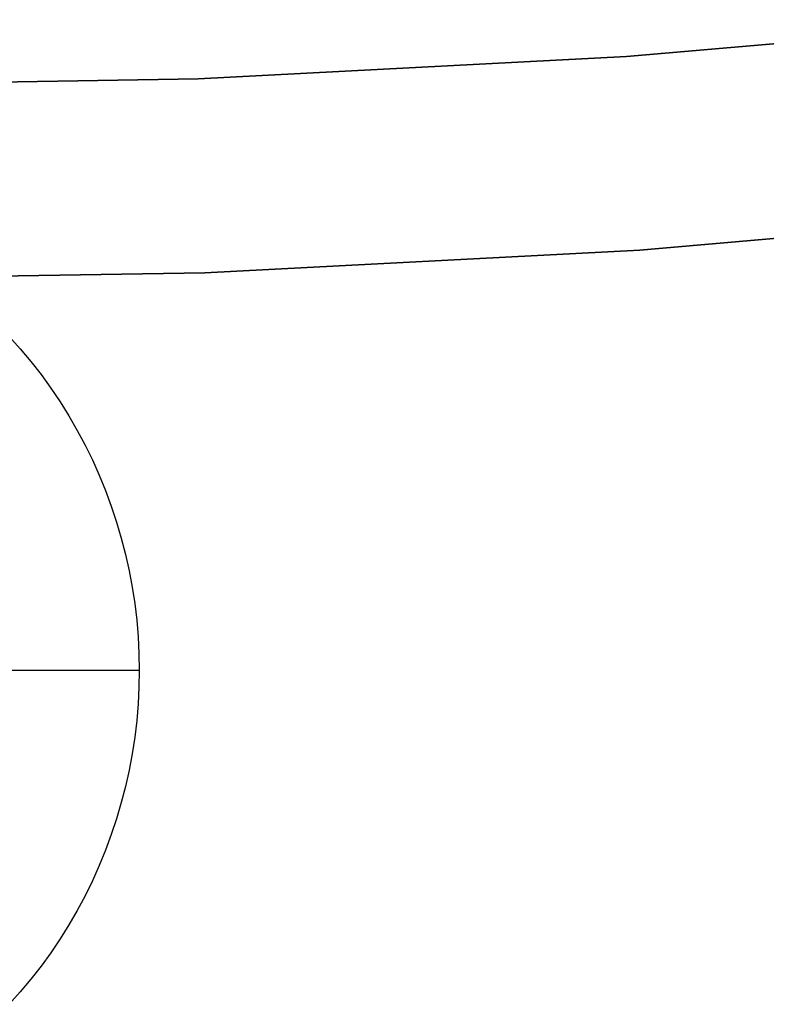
# Model space of a CAD drawing. Header units: millimetres. Extents: x 6239 to 7218, y -13987 to -13139.
# Tile 37 of 256: x 6729.77 to 6733.61, y -13526.09 to -13521.02. Entities that reach past the tile are written whole.
import ezdxf

# ---------------------------------------------------------------- set-up
doc = ezdxf.new("R2010")
doc.units = ezdxf.units.MM

msp = doc.modelspace()

# ---------------------------------------------------------------- linework, layer by layer
at = {"color": 7, "true_color": 0xffffff}
for p, q in [((6735.0958, -13521.0178, 259.6), (6732.8947, -13521.2083, 259.6)), ((6735.0958, -13521.0178, 259.6), (6732.8947, -13521.2083, 259.6)), ((6732.8947, -13521.2083, 231.7162), (6735.0958, -13521.0178, 231.7162)), ((6732.8947, -13521.2083, 245.6581), (6735.0958, -13521.0178, 245.6581)), ((6732.8947, -13521.2083, 231.7162), (6735.0958, -13521.0178, 231.7162)), ((6732.8947, -13521.2083, 259.6), (6730.6883, -13521.3226, 259.6)), ((6732.8947, -13521.2083, 259.6), (6730.6883, -13521.3226, 259.6)), ((6730.6883, -13521.3226, 231.7162), (6732.8947, -13521.2083, 231.7162)), ((6730.6883, -13521.3226, 245.6581), (6732.8947, -13521.2083, 245.6581)), ((6730.6883, -13521.3226, 231.7162), (6732.8947, -13521.2083, 231.7162)), ((6730.6883, -13521.3226, 259.6), (6728.4792, -13521.3608, 259.6)), ((6730.6883, -13521.3226, 259.6), (6728.4792, -13521.3608, 259.6)), ((6728.4792, -13521.3608, 231.7162), (6730.6883, -13521.3226, 231.7162)), ((6728.4792, -13521.3608, 245.6581), (6730.6883, -13521.3226, 245.6581)), ((6728.4792, -13521.3608, 231.7162), (6730.6883, -13521.3226, 231.7162)), ((6735.1992, -13522.0125, 259.6), (6732.9636, -13522.2059, 259.6)), ((6732.9636, -13522.2059, 231.7162), (6735.1992, -13522.0125, 231.7162)), ((6735.1992, -13522.0125, 259.6), (6732.9636, -13522.2059, 259.6)), ((6732.9636, -13522.2059, 231.7162), (6735.1992, -13522.0125, 231.7162)), ((6732.9636, -13522.2059, 245.6581), (6735.1992, -13522.0125, 245.6581)), ((6732.9636, -13522.2059, 259.6), (6730.7228, -13522.322, 259.6)), ((6730.7228, -13522.322, 231.7162), (6732.9636, -13522.2059, 231.7162)), ((6732.9636, -13522.2059, 259.6), (6730.7228, -13522.322, 259.6)), ((6730.7228, -13522.322, 231.7162), (6732.9636, -13522.2059, 231.7162)), ((6730.7228, -13522.322, 245.6581), (6732.9636, -13522.2059, 245.6581)), ((6730.7228, -13522.322, 259.6), (6728.4792, -13522.3608, 259.6)), ((6728.4792, -13522.3608, 231.7162), (6730.7228, -13522.322, 231.7162)), ((6730.7228, -13522.322, 259.6), (6728.4792, -13522.3608, 259.6)), ((6728.4792, -13522.3608, 231.7162), (6730.7228, -13522.322, 231.7162)), ((6728.4792, -13522.3608, 245.6581), (6730.7228, -13522.322, 245.6581)), ((6729.7145, -13522.651, 68.553), (6729.7713, -13522.7146, 68.5398)), ((6729.7145, -13522.651, 68.553), (6729.7713, -13522.7146, 68.5398)), ((6729.7713, -13522.7146, 68.5398), (6729.826, -13522.7802, 68.5272)), ((6729.7713, -13522.7146, 68.5398), (6729.826, -13522.7802, 68.5272)), ((6729.826, -13522.7802, 68.5272), (6729.8784, -13522.8477, 68.5151)), ((6729.826, -13522.7802, 68.5272), (6729.8784, -13522.8477, 68.5151)), ((6729.8784, -13522.8477, 68.5151), (6729.9286, -13522.917, 68.5035)), ((6729.8784, -13522.8477, 68.5151), (6729.9286, -13522.917, 68.5035)), ((6729.9286, -13522.917, 68.5035), (6729.9763, -13522.988, 68.4925)), ((6729.9286, -13522.917, 68.5035), (6729.9763, -13522.988, 68.4925)), ((6729.9763, -13522.988, 68.4925), (6730.0217, -13523.0607, 68.482)), ((6729.9763, -13522.988, 68.4925), (6730.0217, -13523.0607, 68.482)), ((6730.0217, -13523.0607, 68.482), (6730.0646, -13523.1349, 68.4721)), ((6730.0217, -13523.0607, 68.482), (6730.0646, -13523.1349, 68.4721)), ((6730.0646, -13523.1349, 68.4721), (6730.1049, -13523.2106, 68.4628)), ((6730.0646, -13523.1349, 68.4721), (6730.1049, -13523.2106, 68.4628)), ((6730.1049, -13523.2106, 68.4628), (6730.1427, -13523.2877, 68.4541)), ((6730.1049, -13523.2106, 68.4628), (6730.1427, -13523.2877, 68.4541)), ((6730.1427, -13523.2877, 68.4541), (6730.1779, -13523.3661, 68.446)), ((6730.1427, -13523.2877, 68.4541), (6730.1779, -13523.3661, 68.446)), ((6730.1779, -13523.3661, 68.446), (6730.2104, -13523.4457, 68.4385)), ((6730.1779, -13523.3661, 68.446), (6730.2104, -13523.4457, 68.4385)), ((6730.2104, -13523.4457, 68.4385), (6730.2402, -13523.5264, 68.4316)), ((6730.2104, -13523.4457, 68.4385), (6730.2402, -13523.5264, 68.4316)), ((6730.2402, -13523.5264, 68.4316), (6730.2673, -13523.6081, 68.4253)), ((6730.2402, -13523.5264, 68.4316), (6730.2673, -13523.6081, 68.4253)), ((6730.2673, -13523.6081, 68.4253), (6730.2916, -13523.6907, 68.4197)), ((6730.2673, -13523.6081, 68.4253), (6730.2916, -13523.6907, 68.4197)), ((6730.2916, -13523.6907, 68.4197), (6730.3132, -13523.7741, 68.4147)), ((6730.2916, -13523.6907, 68.4197), (6730.3132, -13523.7741, 68.4147)), ((6730.3132, -13523.7741, 68.4147), (6730.3319, -13523.8583, 68.4104)), ((6730.3132, -13523.7741, 68.4147), (6730.3319, -13523.8583, 68.4104)), ((6730.3319, -13523.8583, 68.4104), (6730.3478, -13523.943, 68.4068)), ((6730.3319, -13523.8583, 68.4104), (6730.3478, -13523.943, 68.4068)), ((6730.3478, -13523.943, 68.4068), (6730.3608, -13524.0283, 68.4038)), ((6730.3478, -13523.943, 68.4068), (6730.3608, -13524.0283, 68.4038)), ((6730.3608, -13524.0283, 68.4038), (6730.3709, -13524.114, 68.4014)), ((6730.3608, -13524.0283, 68.4038), (6730.3709, -13524.114, 68.4014)), ((6730.3709, -13524.114, 68.4014), (6730.3781, -13524.2, 68.3997)), ((6730.3709, -13524.114, 68.4014), (6730.3781, -13524.2, 68.3997)), ((6730.3781, -13524.2, 68.3997), (6730.3825, -13524.2861, 68.3987)), ((6730.3781, -13524.2, 68.3997), (6730.3825, -13524.2861, 68.3987)), ((6730.3825, -13524.2861, 68.3987), (6730.384, -13524.3724, 68.3984)), ((6730.3825, -13524.2861, 68.3987), (6730.384, -13524.3724, 68.3984)), ((6730.384, -13524.3724, 68.3984), (6729.1467, -13524.3724, 63.0394)), ((6730.384, -13524.3724, 68.3984), (6729.1467, -13524.3724, 63.0394)), ((6730.384, -13524.3724, 68.3984), (6730.3825, -13524.4587, 68.3987)), ((6730.384, -13524.3724, 68.3984), (6730.3825, -13524.4587, 68.3987)), ((6730.3825, -13524.4587, 68.3987), (6730.3781, -13524.5449, 68.3997)), ((6730.3825, -13524.4587, 68.3987), (6730.3781, -13524.5449, 68.3997)), ((6730.3781, -13524.5449, 68.3997), (6730.3709, -13524.6309, 68.4014)), ((6730.3781, -13524.5449, 68.3997), (6730.3709, -13524.6309, 68.4014)), ((6730.3709, -13524.6309, 68.4014), (6730.3608, -13524.7166, 68.4038)), ((6730.3709, -13524.6309, 68.4014), (6730.3608, -13524.7166, 68.4038)), ((6730.3608, -13524.7166, 68.4038), (6730.3478, -13524.8018, 68.4068)), ((6730.3608, -13524.7166, 68.4038), (6730.3478, -13524.8018, 68.4068)), ((6730.3478, -13524.8018, 68.4068), (6730.3319, -13524.8866, 68.4104)), ((6730.3478, -13524.8018, 68.4068), (6730.3319, -13524.8866, 68.4104)), ((6730.3319, -13524.8866, 68.4104), (6730.3132, -13524.9707, 68.4147)), ((6730.3319, -13524.8866, 68.4104), (6730.3132, -13524.9707, 68.4147)), ((6730.3132, -13524.9707, 68.4147), (6730.2916, -13525.0541, 68.4197)), ((6730.3132, -13524.9707, 68.4147), (6730.2916, -13525.0541, 68.4197)), ((6730.2916, -13525.0541, 68.4197), (6730.2673, -13525.1368, 68.4253)), ((6730.2916, -13525.0541, 68.4197), (6730.2673, -13525.1368, 68.4253)), ((6730.2673, -13525.1368, 68.4253), (6730.2402, -13525.2185, 68.4316)), ((6730.2673, -13525.1368, 68.4253), (6730.2402, -13525.2185, 68.4316)), ((6730.2402, -13525.2185, 68.4316), (6730.2104, -13525.2992, 68.4385)), ((6730.2402, -13525.2185, 68.4316), (6730.2104, -13525.2992, 68.4385)), ((6730.2104, -13525.2992, 68.4385), (6730.1779, -13525.3787, 68.446)), ((6730.2104, -13525.2992, 68.4385), (6730.1779, -13525.3787, 68.446)), ((6730.1779, -13525.3787, 68.446), (6730.1427, -13525.4571, 68.4541)), ((6730.1779, -13525.3787, 68.446), (6730.1427, -13525.4571, 68.4541)), ((6730.1427, -13525.4571, 68.4541), (6730.1049, -13525.5342, 68.4628)), ((6730.1427, -13525.4571, 68.4541), (6730.1049, -13525.5342, 68.4628)), ((6730.1049, -13525.5342, 68.4628), (6730.0646, -13525.61, 68.4721)), ((6730.1049, -13525.5342, 68.4628), (6730.0646, -13525.61, 68.4721)), ((6730.0646, -13525.61, 68.4721), (6730.0217, -13525.6842, 68.482)), ((6730.0646, -13525.61, 68.4721), (6730.0217, -13525.6842, 68.482)), ((6730.0217, -13525.6842, 68.482), (6729.9763, -13525.7569, 68.4925)), ((6730.0217, -13525.6842, 68.482), (6729.9763, -13525.7569, 68.4925)), ((6729.9763, -13525.7569, 68.4925), (6729.9286, -13525.8279, 68.5035)), ((6729.9763, -13525.7569, 68.4925), (6729.9286, -13525.8279, 68.5035)), ((6729.9286, -13525.8279, 68.5035), (6729.8784, -13525.8972, 68.5151)), ((6729.9286, -13525.8279, 68.5035), (6729.8784, -13525.8972, 68.5151)), ((6729.8784, -13525.8972, 68.5151), (6729.826, -13525.9647, 68.5272)), ((6729.8784, -13525.8972, 68.5151), (6729.826, -13525.9647, 68.5272)), ((6729.826, -13525.9647, 68.5272), (6729.7713, -13526.0302, 68.5398)), ((6729.826, -13525.9647, 68.5272), (6729.7713, -13526.0302, 68.5398)), ((6729.7713, -13526.0302, 68.5398), (6729.7145, -13526.0938, 68.553)), ((6729.7713, -13526.0302, 68.5398), (6729.7145, -13526.0938, 68.553))]:
    msp.add_line(p, q, dxfattribs=at)

doc.saveas('drawing.dxf')
